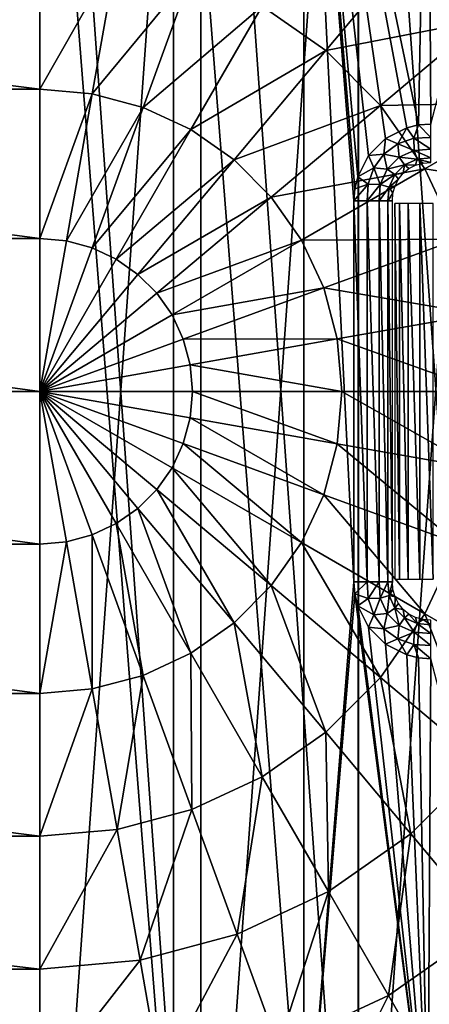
# Model space of a CAD drawing. Header units: millimetres. Extents: x -111 to 111, y -75 to 75.
# Tile 14 of 19: x 35 to 61, y -39 to 24. Entities that reach past the tile are written whole.
import ezdxf

# ---------------------------------------------------------------- set-up
doc = ezdxf.new("R2010")
doc.units = ezdxf.units.MM
doc.header["$LTSCALE"] = 65.185185
for name, color, linetype in [('1', 7, 'CONTINUOUS'), ('14', 7, 'CONTINUOUS'), ('21', 7, 'CONTINUOUS'), ('51', 7, 'CONTINUOUS'), ('58', 7, 'CONTINUOUS'), ('59', 7, 'CONTINUOUS'), ('72', 7, 'CONTINUOUS'), ('74', 7, 'CONTINUOUS'), ('75', 7, 'CONTINUOUS')]:
    doc.layers.add(name, color=color, linetype=linetype)

msp = doc.modelspace()

# ---------------------------------------------------------------- linework, layer by layer
at = {"layer": '1', "color": 250, "linetype": 'Continuous', "true_color": 0x333333}
for points in [[(36.3, 54.807, 43), (-36.3, 54.807, 43), (36.3, -54.807, 43), (36.3, 54.807, 43)], [(36.3, -54.807, 43), (-36.3, 54.807, 43), (-36.3, -54.807, 43), (36.3, -54.807, 43)], [(44.853, 54.135, 43), (36.3, 54.807, 43), (44.853, -54.135, 43), (44.853, 54.135, 43)], [(44.853, -54.135, 43), (36.3, 54.807, 43), (36.3, -54.807, 43), (44.853, -54.135, 43)], [(53.196, 52.137, 43), (44.853, 54.135, 43), (53.196, -52.137, 43), (53.196, 52.137, 43)], [(53.196, -52.137, 43), (44.853, 54.135, 43), (44.853, -54.135, 43), (53.196, -52.137, 43)], [(61.125, 48.862, 43), (53.196, 52.137, 43), (60.542, 17.037, 43), (61.125, 48.862, 43)], [(60.542, 17.037, 43), (53.196, 52.137, 43), (59.784, 16.856, 43), (60.542, 17.037, 43)], [(59.784, 16.856, 43), (53.196, 52.137, 43), (58.416, 16.161, 43), (59.784, 16.856, 43)], [(58.416, 16.161, 43), (53.196, 52.137, 43), (57.337, 15.083, 43), (58.416, 16.161, 43)], [(57.337, 15.083, 43), (53.196, 52.137, 43), (56.642, 13.714, 43), (57.337, 15.083, 43)], [(56.642, 13.714, 43), (53.196, 52.137, 43), (56.461, 12.956, 43), (56.642, 13.714, 43)], [(56.461, 12.956, 43), (53.196, 52.137, 43), (56.4, 12.174, 43), (56.461, 12.956, 43)], [(56.4, 12.174, 43), (53.196, 52.137, 43), (56.4, -12.174, 43), (56.4, 12.174, 43)], [(56.4, -12.174, 43), (53.196, 52.137, 43), (53.196, -52.137, 43), (56.4, -12.174, 43)], [(61.324, 17.098, 43), (61.125, 48.862, 43), (60.542, 17.037, 43), (61.324, 17.098, 43)], [(68.446, 44.389, 43), (61.125, 48.862, 43), (61.324, 17.098, 43), (68.446, 44.389, 43)], [(56.461, -12.956, 43), (56.4, -12.174, 43), (53.196, -52.137, 43), (56.461, -12.956, 43)], [(61.125, -48.862, 43), (56.461, -12.956, 43), (53.196, -52.137, 43), (61.125, -48.862, 43)], [(56.642, -13.714, 43), (56.461, -12.956, 43), (61.125, -48.862, 43), (56.642, -13.714, 43)], [(57.337, -15.083, 43), (56.642, -13.714, 43), (61.125, -48.862, 43), (57.337, -15.083, 43)], [(58.416, -16.161, 43), (57.337, -15.083, 43), (61.125, -48.862, 43), (58.416, -16.161, 43)], [(59.784, -16.856, 43), (58.416, -16.161, 43), (61.125, -48.862, 43), (59.784, -16.856, 43)], [(60.542, -17.037, 43), (59.784, -16.856, 43), (61.125, -48.862, 43), (60.542, -17.037, 43)], [(61.324, -17.098, 43), (60.542, -17.037, 43), (61.125, -48.862, 43), (61.324, -17.098, 43)], [(68.446, -44.389, 43), (61.324, -17.098, 43), (61.125, -48.862, 43), (68.446, -44.389, 43)]]:
    msp.add_3dface(points, dxfattribs=at)
at = {"layer": '14', "color": 250, "linetype": 'Continuous', "true_color": 0x333333}
for points in [[(36.3, -72.366, 17), (36.3, 72.366, 17), (-36.3, 72.366, 17), (36.3, -72.366, 17)], [(-36.3, -72.366, 17), (36.3, -72.366, 17), (-36.3, 72.366, 17), (-36.3, -72.366, 17)], [(46.599, -71.629, 17), (36.3, 72.366, 17), (36.3, -72.366, 17), (46.599, -71.629, 17)], [(46.599, 71.629, 17), (36.3, 72.366, 17), (46.599, -71.629, 17), (46.599, 71.629, 17)], [(56.688, -69.434, 17), (46.599, 71.629, 17), (46.599, -71.629, 17), (56.688, -69.434, 17)], [(56.688, 69.434, 17), (46.599, 71.629, 17), (56.688, -69.434, 17), (56.688, 69.434, 17)], [(66.362, -65.826, 17), (56.688, 69.434, 17), (56.688, -69.434, 17), (66.362, -65.826, 17)], [(66.362, 65.826, 17), (56.688, 69.434, 17), (66.362, -65.826, 17), (66.362, 65.826, 17)]]:
    msp.add_3dface(points, dxfattribs=at)
at = {"layer": '21', "color": 250, "linetype": 'Continuous', "true_color": 0x333333}
for points in [[(59.016, 12.021, 45.934), (59.312, -12.021, 46.75), (59.312, 12.021, 46.75), (59.016, 12.021, 45.934)], [(59.016, -12.021, 45.934), (59.312, -12.021, 46.75), (59.016, 12.021, 45.934), (59.016, -12.021, 45.934)], [(59.312, 12.021, 46.75), (59.871, -12.021, 47.415), (59.871, 12.021, 47.415), (59.312, 12.021, 46.75)], [(59.312, -12.021, 46.75), (59.871, -12.021, 47.415), (59.312, 12.021, 46.75), (59.312, -12.021, 46.75)], [(59.871, 12.021, 47.415), (60.623, -12.021, 47.849), (60.623, 12.021, 47.849), (59.871, 12.021, 47.415)], [(59.871, -12.021, 47.415), (60.623, -12.021, 47.849), (59.871, 12.021, 47.415), (59.871, -12.021, 47.415)], [(60.623, -12.021, 47.849), (61.478, -12.021, 48), (60.623, 12.021, 47.849), (60.623, -12.021, 47.849)], [(61.478, -12.021, 48), (61.478, 12.021, 48), (60.623, 12.021, 47.849), (61.478, -12.021, 48)]]:
    msp.add_3dface(points, dxfattribs=at)
at = {"layer": '51', "color": 250, "linetype": 'Continuous', "true_color": 0x333333}
for points in [[(56.4, 12.174, 43), (56.4, -12.174, 43), (57.254, -12.174, 43.15), (56.4, 12.174, 43)], [(56.4, 12.174, 43), (57.254, -12.174, 43.15), (57.254, 12.174, 43.15), (56.4, 12.174, 43)], [(57.254, 12.174, 43.15), (58.007, -12.174, 43.584), (58.007, 12.174, 43.584), (57.254, 12.174, 43.15)], [(57.254, -12.174, 43.15), (58.007, -12.174, 43.584), (57.254, 12.174, 43.15), (57.254, -12.174, 43.15)], [(58.007, 12.174, 43.584), (58.566, -12.174, 44.25), (58.566, 12.174, 44.25), (58.007, 12.174, 43.584)], [(58.007, -12.174, 43.584), (58.566, -12.174, 44.25), (58.007, 12.174, 43.584), (58.007, -12.174, 43.584)], [(58.566, -12.174, 44.25), (58.862, -12.174, 45.066), (58.566, 12.174, 44.25), (58.566, -12.174, 44.25)], [(58.862, -12.174, 45.066), (58.862, 12.174, 45.066), (58.566, 12.174, 44.25), (58.862, -12.174, 45.066)]]:
    msp.add_3dface(points, dxfattribs=at)
at = {"layer": '58', "color": 250, "linetype": 'Continuous', "true_color": 0x333333}
for points in [[(56.4, -12.174, 43), (56.461, -12.956, 43), (57.254, -12.174, 43.15), (56.4, -12.174, 43)], [(57.254, -12.174, 43.15), (56.461, -12.956, 43), (57.304, -13.254, 43.12), (57.254, -12.174, 43.15)], [(58.007, -12.174, 43.584), (57.254, -12.174, 43.15), (57.304, -13.254, 43.12), (58.007, -12.174, 43.584)], [(58.007, -12.174, 43.584), (57.304, -13.254, 43.12), (58.086, -13.233, 43.516), (58.007, -12.174, 43.584)], [(58.566, -12.174, 44.25), (58.007, -12.174, 43.584), (58.086, -13.233, 43.516), (58.566, -12.174, 44.25)], [(58.566, -12.174, 44.25), (58.086, -13.233, 43.516), (58.645, -13.055, 44.157), (58.566, -12.174, 44.25)], [(58.862, -12.174, 45.066), (58.566, -12.174, 44.25), (58.645, -13.055, 44.157), (58.862, -12.174, 45.066)], [(58.862, -12.174, 45.066), (58.645, -13.055, 44.157), (58.897, -12.674, 44.993), (58.862, -12.174, 45.066)], [(56.461, -12.956, 43), (56.642, -13.714, 43), (57.304, -13.254, 43.12), (56.461, -12.956, 43)], [(58.086, -13.233, 43.516), (58.527, -14.211, 43.481), (58.645, -13.055, 44.157), (58.086, -13.233, 43.516)], [(58.645, -13.055, 44.157), (58.527, -14.211, 43.481), (59.015, -13.858, 44.108), (58.645, -13.055, 44.157)], [(58.897, -12.674, 44.993), (58.645, -13.055, 44.157), (59.028, -13.148, 44.939), (58.897, -12.674, 44.993)], [(58.645, -13.055, 44.157), (59.015, -13.858, 44.108), (59.028, -13.148, 44.939), (58.645, -13.055, 44.157)], [(59.028, -13.148, 44.939), (59.015, -13.858, 44.108), (59.248, -13.578, 44.906), (59.028, -13.148, 44.939)], [(57.304, -13.254, 43.12), (56.642, -13.714, 43), (57.665, -14.289, 43.102), (57.304, -13.254, 43.12)], [(56.642, -13.714, 43), (57.337, -15.083, 43), (57.665, -14.289, 43.102), (56.642, -13.714, 43)], [(57.304, -13.254, 43.12), (57.665, -14.289, 43.102), (58.086, -13.233, 43.516), (57.304, -13.254, 43.12)], [(58.086, -13.233, 43.516), (57.665, -14.289, 43.102), (58.527, -14.211, 43.481), (58.086, -13.233, 43.516)], [(59.248, -13.578, 44.906), (59.015, -13.858, 44.108), (59.549, -13.949, 44.895), (59.248, -13.578, 44.906)], [(57.665, -14.289, 43.102), (57.337, -15.083, 43), (58.32, -15.178, 43.096), (57.665, -14.289, 43.102)], [(57.665, -14.289, 43.102), (58.32, -15.178, 43.096), (58.527, -14.211, 43.481), (57.665, -14.289, 43.102)], [(58.527, -14.211, 43.481), (58.32, -15.178, 43.096), (59.287, -14.971, 43.481), (58.527, -14.211, 43.481)], [(58.527, -14.211, 43.481), (59.287, -14.971, 43.481), (59.015, -13.858, 44.108), (58.527, -14.211, 43.481)], [(59.015, -13.858, 44.108), (59.64, -14.484, 44.108), (59.549, -13.949, 44.895), (59.015, -13.858, 44.108)], [(59.015, -13.858, 44.108), (59.287, -14.971, 43.481), (59.64, -14.484, 44.108), (59.015, -13.858, 44.108)], [(59.549, -13.949, 44.895), (59.64, -14.484, 44.108), (59.921, -14.25, 44.906), (59.549, -13.949, 44.895)], [(59.64, -14.484, 44.108), (60.444, -14.853, 44.157), (59.921, -14.25, 44.906), (59.64, -14.484, 44.108)], [(59.921, -14.25, 44.906), (60.444, -14.853, 44.157), (60.35, -14.47, 44.939), (59.921, -14.25, 44.906)], [(60.35, -14.47, 44.939), (60.444, -14.853, 44.157), (60.824, -14.601, 44.993), (60.35, -14.47, 44.939)], [(57.337, -15.083, 43), (58.416, -16.161, 43), (58.32, -15.178, 43.096), (57.337, -15.083, 43)], [(58.32, -15.178, 43.096), (59.209, -15.833, 43.102), (59.287, -14.971, 43.481), (58.32, -15.178, 43.096)], [(59.287, -14.971, 43.481), (59.209, -15.833, 43.102), (60.265, -15.412, 43.516), (59.287, -14.971, 43.481)], [(59.287, -14.971, 43.481), (60.265, -15.412, 43.516), (59.64, -14.484, 44.108), (59.287, -14.971, 43.481)], [(59.64, -14.484, 44.108), (60.265, -15.412, 43.516), (60.444, -14.853, 44.157), (59.64, -14.484, 44.108)], [(60.265, -15.412, 43.516), (61.324, -15.491, 43.584), (60.444, -14.853, 44.157), (60.265, -15.412, 43.516)], [(60.444, -14.853, 44.157), (61.324, -14.933, 44.25), (60.824, -14.601, 44.993), (60.444, -14.853, 44.157)], [(61.324, -15.491, 43.584), (61.324, -14.933, 44.25), (60.444, -14.853, 44.157), (61.324, -15.491, 43.584)], [(61.324, -14.933, 44.25), (61.324, -14.636, 45.066), (60.824, -14.601, 44.993), (61.324, -14.933, 44.25)], [(58.32, -15.178, 43.096), (58.416, -16.161, 43), (59.209, -15.833, 43.102), (58.32, -15.178, 43.096)], [(59.209, -15.833, 43.102), (60.244, -16.194, 43.12), (60.265, -15.412, 43.516), (59.209, -15.833, 43.102)], [(60.244, -16.194, 43.12), (61.324, -16.244, 43.15), (60.265, -15.412, 43.516), (60.244, -16.194, 43.12)], [(61.324, -16.244, 43.15), (61.324, -15.491, 43.584), (60.265, -15.412, 43.516), (61.324, -16.244, 43.15)], [(58.416, -16.161, 43), (59.784, -16.856, 43), (59.209, -15.833, 43.102), (58.416, -16.161, 43)], [(59.209, -15.833, 43.102), (59.784, -16.856, 43), (60.244, -16.194, 43.12), (59.209, -15.833, 43.102)], [(59.784, -16.856, 43), (60.542, -17.037, 43), (60.244, -16.194, 43.12), (59.784, -16.856, 43)], [(61.324, -17.098, 43), (61.324, -16.244, 43.15), (60.244, -16.194, 43.12), (61.324, -17.098, 43)], [(60.542, -17.037, 43), (61.324, -17.098, 43), (60.244, -16.194, 43.12), (60.542, -17.037, 43)]]:
    msp.add_3dface(points, dxfattribs=at)
at = {"layer": '59', "color": 250, "linetype": 'Continuous', "true_color": 0x333333}
for points in [[(60.542, 17.037, 43), (59.784, 16.856, 43), (60.244, 16.194, 43.12), (60.542, 17.037, 43)], [(61.324, 16.244, 43.15), (60.542, 17.037, 43), (60.244, 16.194, 43.12), (61.324, 16.244, 43.15)], [(61.324, 17.098, 43), (60.542, 17.037, 43), (61.324, 16.244, 43.15), (61.324, 17.098, 43)], [(59.784, 16.856, 43), (58.416, 16.161, 43), (59.209, 15.833, 43.102), (59.784, 16.856, 43)], [(60.244, 16.194, 43.12), (59.784, 16.856, 43), (59.209, 15.833, 43.102), (60.244, 16.194, 43.12)], [(58.416, 16.161, 43), (57.337, 15.083, 43), (58.32, 15.178, 43.096), (58.416, 16.161, 43)], [(59.209, 15.833, 43.102), (58.416, 16.161, 43), (58.32, 15.178, 43.096), (59.209, 15.833, 43.102)], [(59.209, 15.833, 43.102), (58.32, 15.178, 43.096), (59.287, 14.971, 43.481), (59.209, 15.833, 43.102)], [(60.244, 16.194, 43.12), (59.209, 15.833, 43.102), (60.265, 15.412, 43.516), (60.244, 16.194, 43.12)], [(60.265, 15.412, 43.516), (59.209, 15.833, 43.102), (59.287, 14.971, 43.481), (60.265, 15.412, 43.516)], [(61.324, 15.491, 43.584), (61.324, 16.244, 43.15), (60.244, 16.194, 43.12), (61.324, 15.491, 43.584)], [(61.324, 15.491, 43.584), (60.244, 16.194, 43.12), (60.265, 15.412, 43.516), (61.324, 15.491, 43.584)], [(58.32, 15.178, 43.096), (57.337, 15.083, 43), (57.665, 14.289, 43.102), (58.32, 15.178, 43.096)], [(58.32, 15.178, 43.096), (57.665, 14.289, 43.102), (58.527, 14.211, 43.481), (58.32, 15.178, 43.096)], [(59.287, 14.971, 43.481), (58.32, 15.178, 43.096), (58.527, 14.211, 43.481), (59.287, 14.971, 43.481)], [(60.265, 15.412, 43.516), (59.287, 14.971, 43.481), (60.444, 14.853, 44.157), (60.265, 15.412, 43.516)], [(61.324, 14.933, 44.25), (61.324, 15.491, 43.584), (60.265, 15.412, 43.516), (61.324, 14.933, 44.25)], [(61.324, 14.933, 44.25), (60.265, 15.412, 43.516), (60.444, 14.853, 44.157), (61.324, 14.933, 44.25)], [(57.337, 15.083, 43), (56.642, 13.714, 43), (57.665, 14.289, 43.102), (57.337, 15.083, 43)], [(59.287, 14.971, 43.481), (58.527, 14.211, 43.481), (59.64, 14.484, 44.108), (59.287, 14.971, 43.481)], [(59.64, 14.484, 44.108), (58.527, 14.211, 43.481), (59.015, 13.858, 44.108), (59.64, 14.484, 44.108)], [(59.64, 14.484, 44.108), (59.015, 13.858, 44.108), (59.549, 13.949, 44.895), (59.64, 14.484, 44.108)], [(60.444, 14.853, 44.157), (59.287, 14.971, 43.481), (59.64, 14.484, 44.108), (60.444, 14.853, 44.157)], [(59.921, 14.25, 44.906), (59.64, 14.484, 44.108), (59.549, 13.949, 44.895), (59.921, 14.25, 44.906)], [(60.444, 14.853, 44.157), (59.64, 14.484, 44.108), (60.35, 14.47, 44.939), (60.444, 14.853, 44.157)], [(60.35, 14.47, 44.939), (59.64, 14.484, 44.108), (59.921, 14.25, 44.906), (60.35, 14.47, 44.939)], [(60.824, 14.601, 44.993), (60.444, 14.853, 44.157), (60.35, 14.47, 44.939), (60.824, 14.601, 44.993)], [(61.324, 14.636, 45.066), (61.324, 14.933, 44.25), (60.444, 14.853, 44.157), (61.324, 14.636, 45.066)], [(61.324, 14.636, 45.066), (60.444, 14.853, 44.157), (60.824, 14.601, 44.993), (61.324, 14.636, 45.066)], [(57.665, 14.289, 43.102), (56.642, 13.714, 43), (57.304, 13.254, 43.12), (57.665, 14.289, 43.102)], [(57.665, 14.289, 43.102), (57.304, 13.254, 43.12), (58.086, 13.233, 43.516), (57.665, 14.289, 43.102)], [(58.527, 14.211, 43.481), (57.665, 14.289, 43.102), (58.086, 13.233, 43.516), (58.527, 14.211, 43.481)], [(58.527, 14.211, 43.481), (58.086, 13.233, 43.516), (59.015, 13.858, 44.108), (58.527, 14.211, 43.481)], [(59.015, 13.858, 44.108), (58.086, 13.233, 43.516), (58.645, 13.055, 44.157), (59.015, 13.858, 44.108)], [(59.015, 13.858, 44.108), (58.645, 13.055, 44.157), (59.248, 13.578, 44.906), (59.015, 13.858, 44.108)], [(59.549, 13.949, 44.895), (59.015, 13.858, 44.108), (59.248, 13.578, 44.906), (59.549, 13.949, 44.895)], [(56.461, 12.956, 43), (56.4, 12.174, 43), (57.304, 13.254, 43.12), (56.461, 12.956, 43)], [(56.4, 12.174, 43), (57.254, 12.174, 43.15), (57.304, 13.254, 43.12), (56.4, 12.174, 43)], [(56.642, 13.714, 43), (56.461, 12.956, 43), (57.304, 13.254, 43.12), (56.642, 13.714, 43)], [(57.304, 13.254, 43.12), (57.254, 12.174, 43.15), (58.086, 13.233, 43.516), (57.304, 13.254, 43.12)], [(57.254, 12.174, 43.15), (58.007, 12.174, 43.584), (58.086, 13.233, 43.516), (57.254, 12.174, 43.15)], [(58.086, 13.233, 43.516), (58.007, 12.174, 43.584), (58.645, 13.055, 44.157), (58.086, 13.233, 43.516)], [(59.248, 13.578, 44.906), (58.645, 13.055, 44.157), (59.028, 13.148, 44.939), (59.248, 13.578, 44.906)], [(58.007, 12.174, 43.584), (58.566, 12.174, 44.25), (58.645, 13.055, 44.157), (58.007, 12.174, 43.584)], [(58.645, 13.055, 44.157), (58.566, 12.174, 44.25), (58.897, 12.674, 44.993), (58.645, 13.055, 44.157)], [(58.566, 12.174, 44.25), (58.862, 12.174, 45.066), (58.897, 12.674, 44.993), (58.566, 12.174, 44.25)], [(59.028, 13.148, 44.939), (58.645, 13.055, 44.157), (58.897, 12.674, 44.993), (59.028, 13.148, 44.939)]]:
    msp.add_3dface(points, dxfattribs=at)
at = {"layer": '72', "color": 7, "linetype": 'Continuous', "true_color": 0xe0f2ff}
for points in [[(-36.3, -72.324, -1.8), (36.3, 72.324, -1.8), (36.3, -72.324, -1.8), (-36.3, -72.324, -1.8)], [(-36.3, 72.324, -1.8), (36.3, 72.324, -1.8), (-36.3, -72.324, -1.8), (-36.3, 72.324, -1.8)], [(36.3, -72.324, -1.8), (36.3, 72.324, -1.8), (46.592, 71.588, -1.8), (36.3, -72.324, -1.8)], [(46.592, -71.588, -1.8), (36.3, -72.324, -1.8), (46.592, 71.588, -1.8), (46.592, -71.588, -1.8)], [(56.676, 69.394, -1.8), (46.592, -71.588, -1.8), (46.592, 71.588, -1.8), (56.676, 69.394, -1.8)], [(56.676, -69.394, -1.8), (46.592, -71.588, -1.8), (56.676, 69.394, -1.8), (56.676, -69.394, -1.8)], [(66.344, 65.788, -1.8), (56.676, -69.394, -1.8), (56.676, 69.394, -1.8), (66.344, 65.788, -1.8)], [(66.344, -65.788, -1.8), (56.676, -69.394, -1.8), (66.344, 65.788, -1.8), (66.344, -65.788, -1.8)]]:
    msp.add_3dface(points, dxfattribs=at)
at = {"layer": '74', "color": 7, "linetype": 'Continuous', "true_color": 0xe0f2ff}
for points in [[(36.3, 28.456, -48.501), (41.241, 28.023, -48.501), (36.3, 19.328, -52.086), (36.3, 28.456, -48.501)], [(60.049, 28.302, -43.596), (70.473, 28.675, -37.479), (64.602, 23.749, -43.596), (60.049, 28.302, -43.596)], [(36.3, 19.328, -52.086), (41.241, 28.023, -48.501), (39.656, 19.035, -52.086), (36.3, 19.328, -52.086)], [(41.241, 28.023, -48.501), (46.032, 26.74, -48.501), (39.656, 19.035, -52.086), (41.241, 28.023, -48.501)], [(50.528, 24.643, -48.501), (60.049, 28.302, -43.596), (54.591, 21.798, -48.501), (50.528, 24.643, -48.501)], [(60.049, 28.302, -43.596), (64.602, 23.749, -43.596), (54.591, 21.798, -48.501), (60.049, 28.302, -43.596)], [(39.656, 19.035, -52.086), (46.032, 26.74, -48.501), (42.911, 18.163, -52.086), (39.656, 19.035, -52.086)], [(46.032, 26.74, -48.501), (50.528, 24.643, -48.501), (42.911, 18.163, -52.086), (46.032, 26.74, -48.501)], [(42.911, 18.163, -52.086), (50.528, 24.643, -48.501), (45.964, 16.739, -52.086), (42.911, 18.163, -52.086)], [(50.528, 24.643, -48.501), (54.591, 21.798, -48.501), (45.964, 16.739, -52.086), (50.528, 24.643, -48.501)], [(54.591, 21.798, -48.501), (64.602, 23.749, -43.596), (58.098, 18.291, -48.501), (54.591, 21.798, -48.501)], [(64.602, 23.749, -43.596), (68.296, 18.473, -43.596), (58.098, 18.291, -48.501), (64.602, 23.749, -43.596)], [(45.964, 16.739, -52.086), (54.591, 21.798, -48.501), (48.724, 14.806, -52.086), (45.964, 16.739, -52.086)], [(54.591, 21.798, -48.501), (58.098, 18.291, -48.501), (48.724, 14.806, -52.086), (54.591, 21.798, -48.501)], [(36.3, 19.328, -52.086), (39.656, 19.035, -52.086), (36.3, 9.769, -54.268), (36.3, 19.328, -52.086)], [(36.3, 9.769, -54.268), (39.656, 19.035, -52.086), (37.996, 9.62, -54.268), (36.3, 9.769, -54.268)], [(39.656, 19.035, -52.086), (42.911, 18.163, -52.086), (37.996, 9.62, -54.268), (39.656, 19.035, -52.086)], [(48.724, 14.806, -52.086), (58.098, 18.291, -48.501), (51.106, 12.424, -52.086), (48.724, 14.806, -52.086)], [(58.098, 18.291, -48.501), (60.943, 14.228, -48.501), (51.106, 12.424, -52.086), (58.098, 18.291, -48.501)], [(58.098, 18.291, -48.501), (68.296, 18.473, -43.596), (60.943, 14.228, -48.501), (58.098, 18.291, -48.501)], [(68.296, 18.473, -43.596), (71.018, 12.636, -43.596), (60.943, 14.228, -48.501), (68.296, 18.473, -43.596)], [(37.996, 9.62, -54.268), (42.911, 18.163, -52.086), (39.641, 9.179, -54.268), (37.996, 9.62, -54.268)], [(42.911, 18.163, -52.086), (45.964, 16.739, -52.086), (39.641, 9.179, -54.268), (42.911, 18.163, -52.086)], [(39.641, 9.179, -54.268), (45.964, 16.739, -52.086), (41.184, 8.46, -54.268), (39.641, 9.179, -54.268)], [(45.964, 16.739, -52.086), (48.724, 14.806, -52.086), (41.184, 8.46, -54.268), (45.964, 16.739, -52.086)], [(41.184, 8.46, -54.268), (48.724, 14.806, -52.086), (42.579, 7.483, -54.268), (41.184, 8.46, -54.268)], [(48.724, 14.806, -52.086), (51.106, 12.424, -52.086), (42.579, 7.483, -54.268), (48.724, 14.806, -52.086)], [(51.106, 12.424, -52.086), (60.943, 14.228, -48.501), (53.039, 9.664, -52.086), (51.106, 12.424, -52.086)], [(60.943, 14.228, -48.501), (63.04, 9.732, -48.501), (53.039, 9.664, -52.086), (60.943, 14.228, -48.501)], [(60.943, 14.228, -48.501), (71.018, 12.636, -43.596), (63.04, 9.732, -48.501), (60.943, 14.228, -48.501)], [(42.579, 7.483, -54.268), (51.106, 12.424, -52.086), (43.783, 6.279, -54.268), (42.579, 7.483, -54.268)], [(51.106, 12.424, -52.086), (53.039, 9.664, -52.086), (43.783, 6.279, -54.268), (51.106, 12.424, -52.086)], [(36.3, 9.769, -54.268), (37.996, 9.62, -54.268), (36.3, 0, -55), (36.3, 9.769, -54.268)], [(37.996, 9.62, -54.268), (39.641, 9.179, -54.268), (36.3, 0, -55), (37.996, 9.62, -54.268)], [(43.783, 6.279, -54.268), (53.039, 9.664, -52.086), (44.76, 4.884, -54.268), (43.783, 6.279, -54.268)], [(53.039, 9.664, -52.086), (54.463, 6.611, -52.086), (44.76, 4.884, -54.268), (53.039, 9.664, -52.086)], [(53.039, 9.664, -52.086), (63.04, 9.732, -48.501), (54.463, 6.611, -52.086), (53.039, 9.664, -52.086)], [(63.04, 9.732, -48.501), (64.323, 4.941, -48.501), (54.463, 6.611, -52.086), (63.04, 9.732, -48.501)], [(39.641, 9.179, -54.268), (41.184, 8.46, -54.268), (36.3, 0, -55), (39.641, 9.179, -54.268)], [(41.184, 8.46, -54.268), (42.579, 7.483, -54.268), (36.3, 0, -55), (41.184, 8.46, -54.268)], [(42.579, 7.483, -54.268), (43.783, 6.279, -54.268), (36.3, 0, -55), (42.579, 7.483, -54.268)], [(44.76, 4.884, -54.268), (54.463, 6.611, -52.086), (45.479, 3.341, -54.268), (44.76, 4.884, -54.268)], [(54.463, 6.611, -52.086), (55.335, 3.356, -52.086), (45.479, 3.341, -54.268), (54.463, 6.611, -52.086)], [(54.463, 6.611, -52.086), (64.323, 4.941, -48.501), (55.335, 3.356, -52.086), (54.463, 6.611, -52.086)], [(43.783, 6.279, -54.268), (44.76, 4.884, -54.268), (36.3, 0, -55), (43.783, 6.279, -54.268)], [(44.76, 4.884, -54.268), (45.479, 3.341, -54.268), (36.3, 0, -55), (44.76, 4.884, -54.268)], [(64.323, 4.941, -48.501), (64.756, 0, -48.501), (55.335, 3.356, -52.086), (64.323, 4.941, -48.501)], [(45.479, 3.341, -54.268), (45.92, 1.696, -54.268), (36.3, 0, -55), (45.479, 3.341, -54.268)], [(45.479, 3.341, -54.268), (55.335, 3.356, -52.086), (45.92, 1.696, -54.268), (45.479, 3.341, -54.268)], [(55.335, 3.356, -52.086), (55.628, 0, -52.086), (45.92, 1.696, -54.268), (55.335, 3.356, -52.086)], [(55.335, 3.356, -52.086), (64.756, 0, -48.501), (55.628, 0, -52.086), (55.335, 3.356, -52.086)], [(45.92, 1.696, -54.268), (46.069, 0, -54.268), (36.3, 0, -55), (45.92, 1.696, -54.268)], [(45.92, 1.696, -54.268), (55.628, 0, -52.086), (46.069, 0, -54.268), (45.92, 1.696, -54.268)], [(46.069, 0, -54.268), (45.92, -1.696, -54.268), (36.3, 0, -55), (46.069, 0, -54.268)], [(45.92, -1.696, -54.268), (45.479, -3.341, -54.268), (36.3, 0, -55), (45.92, -1.696, -54.268)], [(45.479, -3.341, -54.268), (44.76, -4.884, -54.268), (36.3, 0, -55), (45.479, -3.341, -54.268)], [(44.76, -4.884, -54.268), (43.783, -6.279, -54.268), (36.3, 0, -55), (44.76, -4.884, -54.268)], [(43.783, -6.279, -54.268), (42.579, -7.483, -54.268), (36.3, 0, -55), (43.783, -6.279, -54.268)], [(42.579, -7.483, -54.268), (41.184, -8.46, -54.268), (36.3, 0, -55), (42.579, -7.483, -54.268)], [(41.184, -8.46, -54.268), (39.641, -9.179, -54.268), (36.3, 0, -55), (41.184, -8.46, -54.268)], [(39.641, -9.179, -54.268), (37.996, -9.62, -54.268), (36.3, 0, -55), (39.641, -9.179, -54.268)], [(37.996, -9.62, -54.268), (36.3, -9.769, -54.268), (36.3, 0, -55), (37.996, -9.62, -54.268)], [(46.069, 0, -54.268), (55.335, -3.356, -52.086), (45.92, -1.696, -54.268), (46.069, 0, -54.268)], [(55.628, 0, -52.086), (55.335, -3.356, -52.086), (46.069, 0, -54.268), (55.628, 0, -52.086)], [(55.628, 0, -52.086), (64.323, -4.941, -48.501), (55.335, -3.356, -52.086), (55.628, 0, -52.086)], [(64.756, 0, -48.501), (64.323, -4.941, -48.501), (55.628, 0, -52.086), (64.756, 0, -48.501)], [(45.92, -1.696, -54.268), (54.463, -6.611, -52.086), (45.479, -3.341, -54.268), (45.92, -1.696, -54.268)], [(55.335, -3.356, -52.086), (54.463, -6.611, -52.086), (45.92, -1.696, -54.268), (55.335, -3.356, -52.086)], [(45.479, -3.341, -54.268), (53.039, -9.664, -52.086), (44.76, -4.884, -54.268), (45.479, -3.341, -54.268)], [(54.463, -6.611, -52.086), (53.039, -9.664, -52.086), (45.479, -3.341, -54.268), (54.463, -6.611, -52.086)], [(55.335, -3.356, -52.086), (63.04, -9.732, -48.501), (54.463, -6.611, -52.086), (55.335, -3.356, -52.086)], [(64.323, -4.941, -48.501), (63.04, -9.732, -48.501), (55.335, -3.356, -52.086), (64.323, -4.941, -48.501)], [(44.76, -4.884, -54.268), (51.106, -12.424, -52.086), (43.783, -6.279, -54.268), (44.76, -4.884, -54.268)], [(53.039, -9.664, -52.086), (51.106, -12.424, -52.086), (44.76, -4.884, -54.268), (53.039, -9.664, -52.086)], [(43.783, -6.279, -54.268), (48.724, -14.806, -52.086), (42.579, -7.483, -54.268), (43.783, -6.279, -54.268)], [(51.106, -12.424, -52.086), (48.724, -14.806, -52.086), (43.783, -6.279, -54.268), (51.106, -12.424, -52.086)], [(54.463, -6.611, -52.086), (60.943, -14.228, -48.501), (53.039, -9.664, -52.086), (54.463, -6.611, -52.086)], [(63.04, -9.732, -48.501), (60.943, -14.228, -48.501), (54.463, -6.611, -52.086), (63.04, -9.732, -48.501)], [(42.579, -7.483, -54.268), (45.964, -16.739, -52.086), (41.184, -8.46, -54.268), (42.579, -7.483, -54.268)], [(48.724, -14.806, -52.086), (45.964, -16.739, -52.086), (42.579, -7.483, -54.268), (48.724, -14.806, -52.086)], [(41.184, -8.46, -54.268), (42.911, -18.163, -52.086), (39.641, -9.179, -54.268), (41.184, -8.46, -54.268)], [(45.964, -16.739, -52.086), (42.911, -18.163, -52.086), (41.184, -8.46, -54.268), (45.964, -16.739, -52.086)], [(39.641, -9.179, -54.268), (39.656, -19.035, -52.086), (37.996, -9.62, -54.268), (39.641, -9.179, -54.268)], [(42.911, -18.163, -52.086), (39.656, -19.035, -52.086), (39.641, -9.179, -54.268), (42.911, -18.163, -52.086)], [(39.656, -19.035, -52.086), (36.3, -19.328, -52.086), (37.996, -9.62, -54.268), (39.656, -19.035, -52.086)], [(37.996, -9.62, -54.268), (36.3, -19.328, -52.086), (36.3, -9.769, -54.268), (37.996, -9.62, -54.268)], [(53.039, -9.664, -52.086), (58.098, -18.291, -48.501), (51.106, -12.424, -52.086), (53.039, -9.664, -52.086)], [(60.943, -14.228, -48.501), (58.098, -18.291, -48.501), (53.039, -9.664, -52.086), (60.943, -14.228, -48.501)], [(63.04, -9.732, -48.501), (68.296, -18.473, -43.596), (60.943, -14.228, -48.501), (63.04, -9.732, -48.501)], [(51.106, -12.424, -52.086), (54.591, -21.798, -48.501), (48.724, -14.806, -52.086), (51.106, -12.424, -52.086)], [(58.098, -18.291, -48.501), (54.591, -21.798, -48.501), (51.106, -12.424, -52.086), (58.098, -18.291, -48.501)], [(60.943, -14.228, -48.501), (64.602, -23.749, -43.596), (58.098, -18.291, -48.501), (60.943, -14.228, -48.501)], [(68.296, -18.473, -43.596), (64.602, -23.749, -43.596), (60.943, -14.228, -48.501), (68.296, -18.473, -43.596)], [(48.724, -14.806, -52.086), (50.528, -24.643, -48.501), (45.964, -16.739, -52.086), (48.724, -14.806, -52.086)], [(54.591, -21.798, -48.501), (50.528, -24.643, -48.501), (48.724, -14.806, -52.086), (54.591, -21.798, -48.501)], [(45.964, -16.739, -52.086), (46.032, -26.74, -48.501), (42.911, -18.163, -52.086), (45.964, -16.739, -52.086)], [(50.528, -24.643, -48.501), (46.032, -26.74, -48.501), (45.964, -16.739, -52.086), (50.528, -24.643, -48.501)], [(42.911, -18.163, -52.086), (41.241, -28.023, -48.501), (39.656, -19.035, -52.086), (42.911, -18.163, -52.086)], [(46.032, -26.74, -48.501), (41.241, -28.023, -48.501), (42.911, -18.163, -52.086), (46.032, -26.74, -48.501)], [(58.098, -18.291, -48.501), (60.049, -28.302, -43.596), (54.591, -21.798, -48.501), (58.098, -18.291, -48.501)], [(64.602, -23.749, -43.596), (60.049, -28.302, -43.596), (58.098, -18.291, -48.501), (64.602, -23.749, -43.596)], [(41.241, -28.023, -48.501), (36.3, -28.456, -48.501), (39.656, -19.035, -52.086), (41.241, -28.023, -48.501)], [(39.656, -19.035, -52.086), (36.3, -28.456, -48.501), (36.3, -19.328, -52.086), (39.656, -19.035, -52.086)], [(54.591, -21.798, -48.501), (54.773, -31.996, -43.596), (50.528, -24.643, -48.501), (54.591, -21.798, -48.501)], [(60.049, -28.302, -43.596), (54.773, -31.996, -43.596), (54.591, -21.798, -48.501), (60.049, -28.302, -43.596)], [(64.602, -23.749, -43.596), (64.975, -34.173, -37.479), (60.049, -28.302, -43.596), (64.602, -23.749, -43.596)], [(50.528, -24.643, -48.501), (48.936, -34.718, -43.596), (46.032, -26.74, -48.501), (50.528, -24.643, -48.501)], [(54.773, -31.996, -43.596), (48.936, -34.718, -43.596), (50.528, -24.643, -48.501), (54.773, -31.996, -43.596)], [(46.032, -26.74, -48.501), (42.716, -36.385, -43.596), (41.241, -28.023, -48.501), (46.032, -26.74, -48.501)], [(48.936, -34.718, -43.596), (42.716, -36.385, -43.596), (46.032, -26.74, -48.501), (48.936, -34.718, -43.596)], [(42.716, -36.385, -43.596), (36.3, -36.946, -43.596), (41.241, -28.023, -48.501), (42.716, -36.385, -43.596)], [(41.241, -28.023, -48.501), (36.3, -36.946, -43.596), (36.3, -28.456, -48.501), (41.241, -28.023, -48.501)], [(60.049, -28.302, -43.596), (58.605, -38.633, -37.479), (54.773, -31.996, -43.596), (60.049, -28.302, -43.596)], [(64.975, -34.173, -37.479), (58.605, -38.633, -37.479), (60.049, -28.302, -43.596), (64.975, -34.173, -37.479)], [(54.773, -31.996, -43.596), (51.557, -41.92, -37.479), (48.936, -34.718, -43.596), (54.773, -31.996, -43.596)], [(58.605, -38.633, -37.479), (51.557, -41.92, -37.479), (54.773, -31.996, -43.596), (58.605, -38.633, -37.479)], [(64.975, -34.173, -37.479), (61.938, -44.406, -30.287), (58.605, -38.633, -37.479), (64.975, -34.173, -37.479)], [(48.936, -34.718, -43.596), (44.046, -43.932, -37.479), (42.716, -36.385, -43.596), (48.936, -34.718, -43.596)], [(51.557, -41.92, -37.479), (44.046, -43.932, -37.479), (48.936, -34.718, -43.596), (51.557, -41.92, -37.479)], [(44.046, -43.932, -37.479), (36.3, -44.61, -37.479), (42.716, -36.385, -43.596), (44.046, -43.932, -37.479)], [(42.716, -36.385, -43.596), (36.3, -44.61, -37.479), (36.3, -36.946, -43.596), (42.716, -36.385, -43.596)], [(58.605, -38.633, -37.479), (53.837, -48.183, -30.287), (51.557, -41.92, -37.479), (58.605, -38.633, -37.479)], [(61.938, -44.406, -30.287), (53.837, -48.183, -30.287), (58.605, -38.633, -37.479), (61.938, -44.406, -30.287)]]:
    msp.add_3dface(points, dxfattribs=at)
at = {"layer": '75', "color": 7, "linetype": 'Continuous', "true_color": 0xe0f2ff}
for points in [[(36.3, 28.456, -48.501), (36.3, 19.328, -52.086), (-36.3, 28.456, -48.501), (36.3, 28.456, -48.501)], [(-36.3, 28.456, -48.501), (36.3, 19.328, -52.086), (-36.3, 19.328, -52.086), (-36.3, 28.456, -48.501)], [(-36.3, 19.328, -52.086), (36.3, 9.769, -54.268), (-36.3, 9.769, -54.268), (-36.3, 19.328, -52.086)], [(36.3, 19.328, -52.086), (36.3, 9.769, -54.268), (-36.3, 19.328, -52.086), (36.3, 19.328, -52.086)], [(36.3, 9.769, -54.268), (36.3, 0, -55), (-36.3, 9.769, -54.268), (36.3, 9.769, -54.268)], [(-36.3, 9.769, -54.268), (36.3, 0, -55), (-36.3, 0, -55), (-36.3, 9.769, -54.268)], [(36.3, 0, -55), (36.3, -9.769, -54.268), (-36.3, 0, -55), (36.3, 0, -55)], [(-36.3, 0, -55), (36.3, -9.769, -54.268), (-36.3, -9.769, -54.268), (-36.3, 0, -55)], [(-36.3, -9.769, -54.268), (36.3, -19.328, -52.086), (-36.3, -19.328, -52.086), (-36.3, -9.769, -54.268)], [(36.3, -9.769, -54.268), (36.3, -19.328, -52.086), (-36.3, -9.769, -54.268), (36.3, -9.769, -54.268)], [(36.3, -19.328, -52.086), (36.3, -28.456, -48.501), (-36.3, -19.328, -52.086), (36.3, -19.328, -52.086)], [(-36.3, -19.328, -52.086), (36.3, -28.456, -48.501), (-36.3, -28.456, -48.501), (-36.3, -19.328, -52.086)], [(-36.3, -28.456, -48.501), (36.3, -36.946, -43.596), (-36.3, -36.946, -43.596), (-36.3, -28.456, -48.501)], [(36.3, -28.456, -48.501), (36.3, -36.946, -43.596), (-36.3, -28.456, -48.501), (36.3, -28.456, -48.501)], [(36.3, -36.946, -43.596), (36.3, -44.61, -37.479), (-36.3, -36.946, -43.596), (36.3, -36.946, -43.596)], [(-36.3, -36.946, -43.596), (36.3, -44.61, -37.479), (-36.3, -44.61, -37.479), (-36.3, -36.946, -43.596)]]:
    msp.add_3dface(points, dxfattribs=at)

doc.saveas('drawing.dxf')
